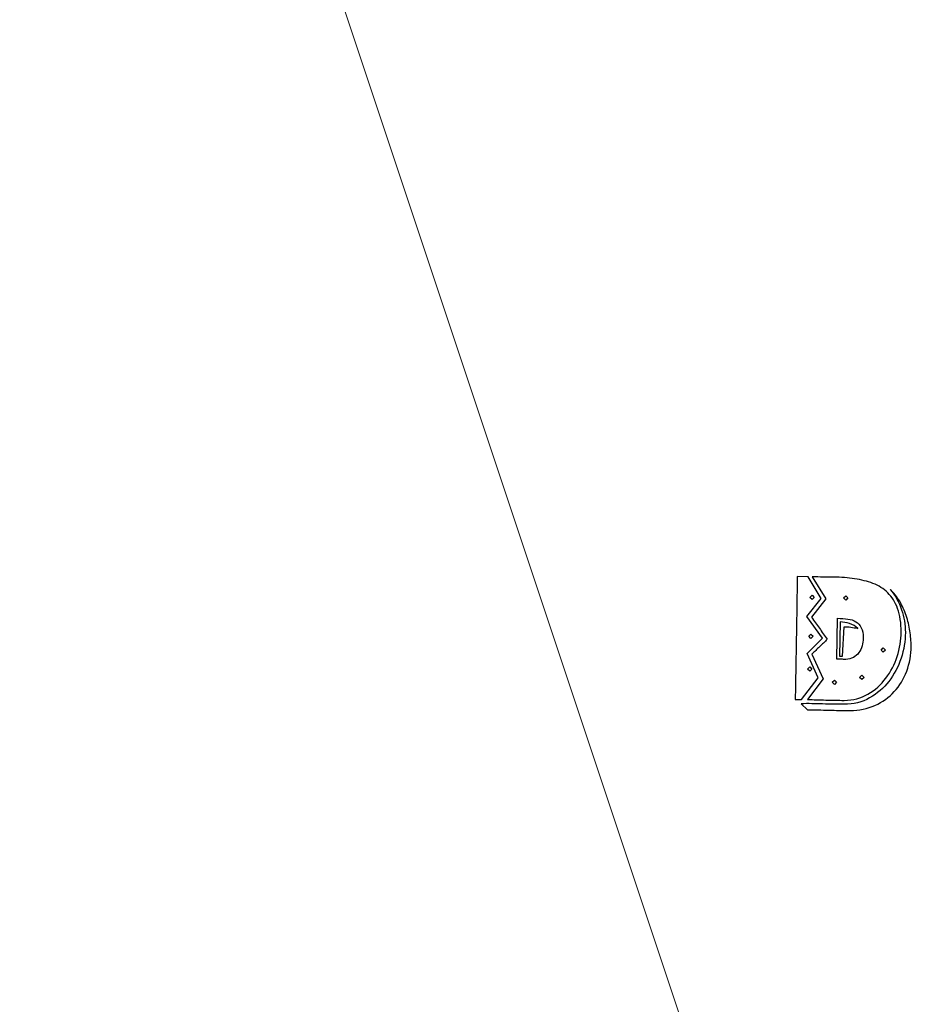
# Model space of a CAD drawing. Header units: millimetres. Extents: x -288 to -145, y -65 to 113.
# Tile 2 of 12: x -288 to -247, y 23 to 68. Entities that reach past the tile are written whole.
import ezdxf

# ---------------------------------------------------------------- set-up
doc = ezdxf.new("R2010")
doc.units = ezdxf.units.MM
doc.header["$MEASUREMENT"] = 0
doc.layers.add('Layer 1', color=7, linetype='Continuous')

msp = doc.modelspace()

# ---------------------------------------------------------------- linework, layer by layer
at = {"layer": 'Layer 1', "color": 250, "lineweight": 9}
msp.add_open_spline([(-237.5, -37.4998), (-237.5, -37.4998), (-287.5, 112.5002), (-287.5, 112.5002)], degree=3, dxfattribs=at)
at = {"layer": 'Layer 1', "color": 250}
for points, knots in [([(-252.1364, 37.2329), (-252.1364, 37.2329), (-252.4241, 37.2419), (-252.4241, 37.2419), (-252.4241, 37.2419), (-252.4061, 38.171), (-252.3896, 39.0971), (-252.3747, 40.0202), (-252.3747, 40.0202), (-252.3597, 40.9433), (-252.3462, 41.8694), (-252.3342, 42.7985), (-252.3342, 42.7985), (-252.3342, 42.7985), (-251.8397, 42.7895), (-251.8397, 42.7895), (-251.8397, 42.7895), (-251.8397, 42.7895), (-251.2463, 41.8094), (-251.2463, 41.8094), (-251.2463, 41.8094), (-251.2463, 41.8094), (-251.8936, 40.9912), (-251.8936, 40.9912), (-251.8936, 40.9912), (-251.8936, 40.9912), (-251.1833, 40.0022), (-251.1833, 40.0022), (-251.1833, 40.0022), (-251.1833, 40.0022), (-251.8846, 39.3099), (-251.8846, 39.3099), (-251.8846, 39.3099), (-251.8846, 39.3099), (-251.3901, 38.2219), (-251.3901, 38.2219), (-251.3901, 38.2219), (-251.3901, 38.2219), (-252.1364, 37.2329), (-252.1364, 37.2329)], [0, 0, 0, 0, 0.0909091, 0.0909091, 0.0909091, 0.0909091, 0.1818182, 0.1818182, 0.1818182, 0.1818182, 0.2727273, 0.2727273, 0.2727273, 0.2727273, 0.3636364, 0.3636364, 0.3636364, 0.3636364, 0.4545455, 0.4545455, 0.4545455, 0.4545455, 0.5454545, 0.5454545, 0.5454545, 0.5454545, 0.6363636, 0.6363636, 0.6363636, 0.6363636, 0.7272727, 0.7272727, 0.7272727, 0.7272727, 0.8181818, 0.8181818, 0.8181818, 0.8181818, 1, 1, 1, 1]), ([(-247.6318, 40.2719), (-247.6318, 39.9123), (-247.6917, 39.5496), (-247.8116, 39.184), (-247.8116, 39.184), (-247.9315, 38.8184), (-248.1023, 38.4887), (-248.3241, 38.195), (-248.3241, 38.195), (-248.5459, 37.9013), (-248.8156, 37.6615), (-249.1333, 37.4757), (-249.1333, 37.4757), (-249.451, 37.2899), (-249.8077, 37.1969), (-250.2033, 37.1969), (-250.2033, 37.1969), (-250.485, 37.1969), (-250.7637, 37.2014), (-251.0395, 37.2104), (-251.0395, 37.2104), (-251.3152, 37.2194), (-251.5939, 37.2269), (-251.8756, 37.2329), (-251.8756, 37.2329), (-251.8756, 37.2329), (-251.1653, 38.168), (-251.1653, 38.168), (-251.1653, 38.168), (-251.1653, 38.168), (-251.6778, 39.2829), (-251.6778, 39.2829), (-251.6778, 39.2829), (-251.558, 39.3968), (-251.4396, 39.5092), (-251.3227, 39.6201), (-251.3227, 39.6201), (-251.2058, 39.731), (-251.0904, 39.8464), (-250.9765, 39.9662), (-250.9765, 39.9662), (-251.0964, 40.1281), (-251.2148, 40.2914), (-251.3317, 40.4563), (-251.3317, 40.4563), (-251.4486, 40.6211), (-251.5669, 40.7874), (-251.6868, 40.9553), (-251.6868, 40.9553), (-251.6868, 40.9553), (-251.0395, 41.7825), (-251.0395, 41.7825), (-251.0395, 41.7825), (-251.0395, 41.7825), (-251.6509, 42.7805), (-251.6509, 42.7805), (-251.6509, 42.7805), (-251.3272, 42.7745), (-251.002, 42.77), (-250.6753, 42.767), (-250.6753, 42.767), (-250.3486, 42.764), (-250.0369, 42.74), (-249.7402, 42.6951), (-249.7402, 42.6951), (-249.4435, 42.6501), (-249.1663, 42.5797), (-248.9085, 42.4838), (-248.9085, 42.4838), (-248.6508, 42.3879), (-248.4275, 42.247), (-248.2387, 42.0612), (-248.2387, 42.0612), (-248.0499, 41.8754), (-247.9015, 41.6371), (-247.7936, 41.3464), (-247.7936, 41.3464), (-247.6857, 41.0557), (-247.6318, 40.6975), (-247.6318, 40.2719)], [0, 0, 0, 0, 0.047619, 0.047619, 0.047619, 0.047619, 0.0952381, 0.0952381, 0.0952381, 0.0952381, 0.1428571, 0.1428571, 0.1428571, 0.1428571, 0.1904762, 0.1904762, 0.1904762, 0.1904762, 0.2380952, 0.2380952, 0.2380952, 0.2380952, 0.2857143, 0.2857143, 0.2857143, 0.2857143, 0.3333333, 0.3333333, 0.3333333, 0.3333333, 0.3809524, 0.3809524, 0.3809524, 0.3809524, 0.4285714, 0.4285714, 0.4285714, 0.4285714, 0.4761905, 0.4761905, 0.4761905, 0.4761905, 0.5238095, 0.5238095, 0.5238095, 0.5238095, 0.5714286, 0.5714286, 0.5714286, 0.5714286, 0.6190476, 0.6190476, 0.6190476, 0.6190476, 0.6666667, 0.6666667, 0.6666667, 0.6666667, 0.7142857, 0.7142857, 0.7142857, 0.7142857, 0.7619048, 0.7619048, 0.7619048, 0.7619048, 0.8095238, 0.8095238, 0.8095238, 0.8095238, 0.8571429, 0.8571429, 0.8571429, 0.8571429, 0.9047619, 0.9047619, 0.9047619, 0.9047619, 1, 1, 1, 1]), ([(-248.1263, 42.214), (-247.963, 42.0582), (-247.8206, 41.8784), (-247.6992, 41.6746), (-247.6992, 41.6746), (-247.5793, 41.4708), (-247.4804, 41.255), (-247.404, 41.0272), (-247.404, 41.0272), (-247.3291, 40.7994), (-247.2736, 40.5686), (-247.2362, 40.3349), (-247.2362, 40.3349), (-247.2002, 40.1011), (-247.1822, 39.8733), (-247.1822, 39.6515), (-247.1822, 39.6515), (-247.1822, 39.2499), (-247.2482, 38.8723), (-247.38, 38.5187), (-247.38, 38.5187), (-247.5119, 38.165), (-247.7007, 37.8563), (-247.9435, 37.5926), (-247.9435, 37.5926), (-248.1863, 37.3288), (-248.4785, 37.1205), (-248.8171, 36.9677), (-248.8171, 36.9677), (-249.1558, 36.8148), (-249.5334, 36.7384), (-249.947, 36.7384), (-249.947, 36.7384), (-250.2722, 36.7384), (-250.5914, 36.7429), (-250.9061, 36.7519), (-250.9061, 36.7519), (-251.2223, 36.7609), (-251.5415, 36.7684), (-251.8666, 36.7744), (-251.8666, 36.7744), (-251.8666, 36.7744), (-252.1544, 37.0441), (-252.1544, 37.0441), (-252.1544, 37.0441), (-251.8307, 37.0501), (-251.507, 37.0471), (-251.1833, 37.0351), (-251.1833, 37.0351), (-250.8596, 37.0231), (-250.536, 37.0171), (-250.2123, 37.0171), (-250.2123, 37.0171), (-249.7867, 37.0171), (-249.4031, 37.113), (-249.0614, 37.3048), (-249.0614, 37.3048), (-248.7197, 37.4967), (-248.429, 37.7469), (-248.1892, 38.0556), (-248.1892, 38.0556), (-247.9495, 38.3643), (-247.7652, 38.712), (-247.6363, 39.0986), (-247.6363, 39.0986), (-247.5074, 39.4852), (-247.443, 39.8733), (-247.443, 40.2629), (-247.443, 40.2629), (-247.443, 40.6166), (-247.4999, 40.9613), (-247.6138, 41.2969), (-247.6138, 41.2969), (-247.7277, 41.6326), (-247.8985, 41.9383), (-248.1263, 42.214)], [0, 0, 0, 0, 0.05, 0.05, 0.05, 0.05, 0.1, 0.1, 0.1, 0.1, 0.15, 0.15, 0.15, 0.15, 0.2, 0.2, 0.2, 0.2, 0.25, 0.25, 0.25, 0.25, 0.3, 0.3, 0.3, 0.3, 0.35, 0.35, 0.35, 0.35, 0.4, 0.4, 0.4, 0.4, 0.45, 0.45, 0.45, 0.45, 0.5, 0.5, 0.5, 0.5, 0.55, 0.55, 0.55, 0.55, 0.6, 0.6, 0.6, 0.6, 0.65, 0.65, 0.65, 0.65, 0.7, 0.7, 0.7, 0.7, 0.75, 0.75, 0.75, 0.75, 0.8, 0.8, 0.8, 0.8, 0.85, 0.85, 0.85, 0.85, 0.9, 0.9, 0.9, 0.9, 1, 1, 1, 1]), ([(-251.5609, 41.8544), (-251.5609, 41.8544), (-251.6599, 41.9533), (-251.6599, 41.9533), (-251.6599, 41.9533), (-251.6599, 41.9533), (-251.7588, 41.8544), (-251.7588, 41.8544), (-251.7588, 41.8544), (-251.7588, 41.8544), (-251.6599, 41.7555), (-251.6599, 41.7555), (-251.6599, 41.7555), (-251.6599, 41.7555), (-251.5609, 41.8544), (-251.5609, 41.8544)], [0, 0, 0, 0, 0.2, 0.2, 0.2, 0.2, 0.4, 0.4, 0.4, 0.4, 0.6, 0.6, 0.6, 0.6, 1, 1, 1, 1]), ([(-250.0414, 41.8274), (-250.0414, 41.8274), (-250.1403, 41.9263), (-250.1403, 41.9263), (-250.1403, 41.9263), (-250.1403, 41.9263), (-250.2392, 41.8274), (-250.2392, 41.8274), (-250.2392, 41.8274), (-250.2392, 41.8274), (-250.1403, 41.7285), (-250.1403, 41.7285), (-250.1403, 41.7285), (-250.1403, 41.7285), (-250.0414, 41.8274), (-250.0414, 41.8274)], [0, 0, 0, 0, 0.2, 0.2, 0.2, 0.2, 0.4, 0.4, 0.4, 0.4, 0.6, 0.6, 0.6, 0.6, 1, 1, 1, 1]), ([(-250.509, 40.9103), (-250.509, 40.9103), (-250.5449, 39.0581), (-250.5449, 39.0581), (-250.5449, 39.0581), (-250.479, 39.0581), (-250.4116, 39.0566), (-250.3426, 39.0536), (-250.3426, 39.0536), (-250.2737, 39.0506), (-250.2063, 39.0491), (-250.1403, 39.0491), (-250.1403, 39.0491), (-250.0085, 39.0491), (-249.8931, 39.0776), (-249.7942, 39.1345), (-249.7942, 39.1345), (-249.6953, 39.1915), (-249.6129, 39.2649), (-249.5469, 39.3548), (-249.5469, 39.3548), (-249.481, 39.4447), (-249.4315, 39.5466), (-249.3986, 39.6605), (-249.3986, 39.6605), (-249.3656, 39.7744), (-249.3491, 39.8913), (-249.3491, 40.0112), (-249.3491, 40.0112), (-249.3491, 40.209), (-249.3791, 40.3663), (-249.439, 40.4832), (-249.439, 40.4832), (-249.499, 40.6001), (-249.5799, 40.69), (-249.6818, 40.753), (-249.6818, 40.753), (-249.7837, 40.8159), (-249.9051, 40.8564), (-250.0459, 40.8743), (-250.0459, 40.8743), (-250.1868, 40.8923), (-250.3411, 40.9043), (-250.509, 40.9103)], [0, 0, 0, 0, 0.0833333, 0.0833333, 0.0833333, 0.0833333, 0.1666667, 0.1666667, 0.1666667, 0.1666667, 0.25, 0.25, 0.25, 0.25, 0.3333333, 0.3333333, 0.3333333, 0.3333333, 0.4166667, 0.4166667, 0.4166667, 0.4166667, 0.5, 0.5, 0.5, 0.5, 0.5833333, 0.5833333, 0.5833333, 0.5833333, 0.6666667, 0.6666667, 0.6666667, 0.6666667, 0.75, 0.75, 0.75, 0.75, 0.8333333, 0.8333333, 0.8333333, 0.8333333, 1, 1, 1, 1]), ([(-250.4191, 39.193), (-250.4191, 39.193), (-250.3921, 40.7485), (-250.3921, 40.7485), (-250.3921, 40.7485), (-250.2482, 40.7365), (-250.1044, 40.7095), (-249.9635, 40.6675), (-249.9635, 40.6675), (-249.8211, 40.6256), (-249.6983, 40.5537), (-249.5964, 40.4518), (-249.5964, 40.4518), (-249.8077, 40.4997), (-250.013, 40.5237), (-250.2123, 40.5237), (-250.2123, 40.5237), (-250.2123, 40.5237), (-250.2842, 39.193), (-250.2842, 39.193), (-250.2842, 39.193), (-250.2842, 39.193), (-250.4191, 39.193), (-250.4191, 39.193)], [0, 0, 0, 0, 0.1428571, 0.1428571, 0.1428571, 0.1428571, 0.2857143, 0.2857143, 0.2857143, 0.2857143, 0.4285714, 0.4285714, 0.4285714, 0.4285714, 0.5714286, 0.5714286, 0.5714286, 0.5714286, 0.7142857, 0.7142857, 0.7142857, 0.7142857, 1, 1, 1, 1]), ([(-251.7138, 40.191), (-251.7138, 40.191), (-251.8127, 40.0921), (-251.8127, 40.0921), (-251.8127, 40.0921), (-251.8127, 40.0921), (-251.7138, 39.9932), (-251.7138, 39.9932), (-251.7138, 39.9932), (-251.7138, 39.9932), (-251.6149, 40.0921), (-251.6149, 40.0921), (-251.6149, 40.0921), (-251.6149, 40.0921), (-251.7138, 40.191), (-251.7138, 40.191)], [0, 0, 0, 0, 0.2, 0.2, 0.2, 0.2, 0.4, 0.4, 0.4, 0.4, 0.6, 0.6, 0.6, 0.6, 1, 1, 1, 1]), ([(-248.441, 39.5706), (-248.441, 39.5706), (-248.5399, 39.4717), (-248.5399, 39.4717), (-248.5399, 39.4717), (-248.5399, 39.4717), (-248.441, 39.3728), (-248.441, 39.3728), (-248.441, 39.3728), (-248.441, 39.3728), (-248.3421, 39.4717), (-248.3421, 39.4717), (-248.3421, 39.4717), (-248.3421, 39.4717), (-248.441, 39.5706), (-248.441, 39.5706)], [0, 0, 0, 0, 0.2, 0.2, 0.2, 0.2, 0.4, 0.4, 0.4, 0.4, 0.6, 0.6, 0.6, 0.6, 1, 1, 1, 1]), ([(-251.6688, 38.6086), (-251.6688, 38.6086), (-251.7677, 38.7075), (-251.7677, 38.7075), (-251.7677, 38.7075), (-251.7677, 38.7075), (-251.8666, 38.6086), (-251.8666, 38.6086), (-251.8666, 38.6086), (-251.8666, 38.6086), (-251.7677, 38.5097), (-251.7677, 38.5097), (-251.7677, 38.5097), (-251.7677, 38.5097), (-251.6688, 38.6086), (-251.6688, 38.6086)], [0, 0, 0, 0, 0.2, 0.2, 0.2, 0.2, 0.4, 0.4, 0.4, 0.4, 0.6, 0.6, 0.6, 0.6, 1, 1, 1, 1]), ([(-249.3131, 38.2309), (-249.3131, 38.2309), (-249.4121, 38.3298), (-249.4121, 38.3298), (-249.4121, 38.3298), (-249.4121, 38.3298), (-249.511, 38.2309), (-249.511, 38.2309), (-249.511, 38.2309), (-249.511, 38.2309), (-249.4121, 38.132), (-249.4121, 38.132), (-249.4121, 38.132), (-249.4121, 38.132), (-249.3131, 38.2309), (-249.3131, 38.2309)], [0, 0, 0, 0, 0.2, 0.2, 0.2, 0.2, 0.4, 0.4, 0.4, 0.4, 0.6, 0.6, 0.6, 0.6, 1, 1, 1, 1]), ([(-250.5539, 38.0151), (-250.5539, 38.0151), (-250.6528, 38.114), (-250.6528, 38.114), (-250.6528, 38.114), (-250.6528, 38.114), (-250.7517, 38.0151), (-250.7517, 38.0151), (-250.7517, 38.0151), (-250.7517, 38.0151), (-250.6528, 37.9162), (-250.6528, 37.9162), (-250.6528, 37.9162), (-250.6528, 37.9162), (-250.5539, 38.0151), (-250.5539, 38.0151)], [0, 0, 0, 0, 0.2, 0.2, 0.2, 0.2, 0.4, 0.4, 0.4, 0.4, 0.6, 0.6, 0.6, 0.6, 1, 1, 1, 1])]:
    msp.add_open_spline(points, degree=3, knots=knots, dxfattribs=at)

doc.saveas('drawing.dxf')
